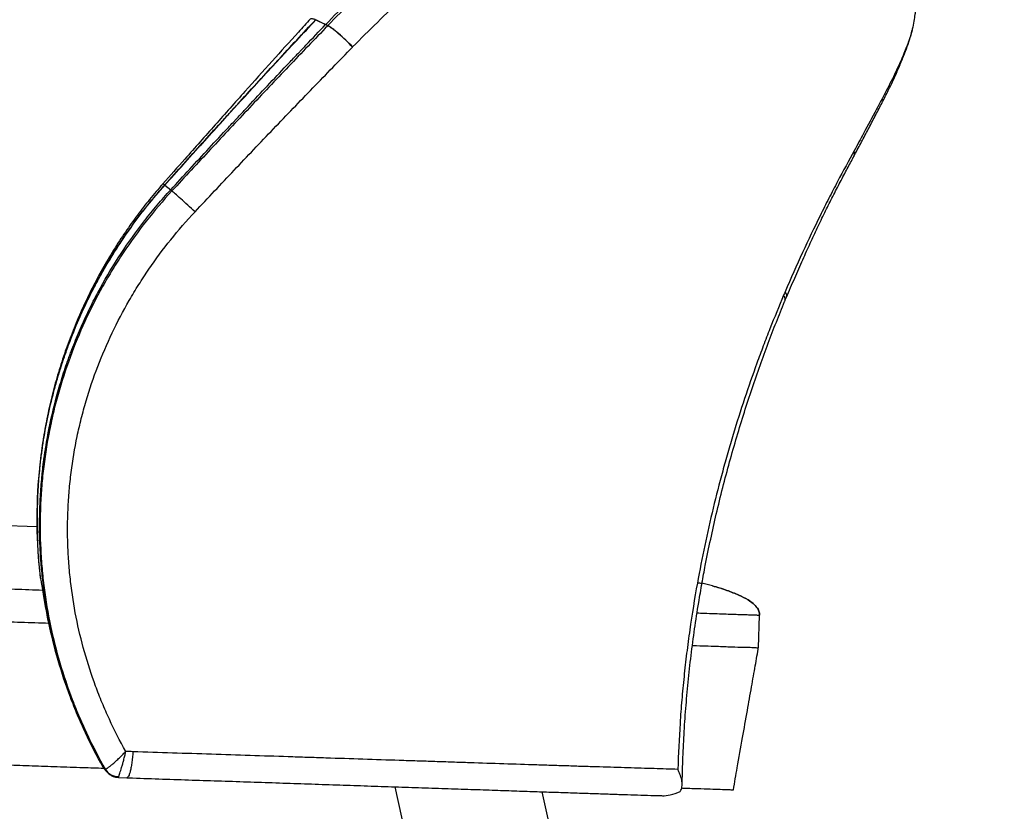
# Model space of a CAD drawing. Header units: millimetres. Extents: x 77 to 196, y 92 to 180.
# Tile 14 of 21: x 179 to 195, y 111 to 124. Entities that reach past the tile are written whole.
import ezdxf

# ---------------------------------------------------------------- set-up
doc = ezdxf.new("R2010")
doc.units = ezdxf.units.MM

msp = doc.modelspace()

# ---------------------------------------------------------------- linework, layer by layer
at = {"color": 7, "linetype": 'Continuous', "lineweight": 25}
for p, q in [((183.819, 123.657), (183.816, 123.659)), ((183.819, 123.657), (183.973, 123.581)), ((183.975, 123.583), (183.973, 123.581)), ((183.973, 123.581), (184.006, 123.563)), ((183.975, 123.583), (184.008, 123.565)), ((184.008, 123.565), (184.006, 123.563)), ((184.401, 123.224), (184.402, 123.226)), ((181.422, 121.034), (181.42, 121.035)), ((181.514, 120.958), (181.533, 120.94)), ((179.395, 115.608), (178.667, 115.634)), ((179.446, 114.811), (179.441, 114.847)), ((190.843, 113.69), (190.861, 114.207)), ((190.861, 114.207), (190.861, 114.207)), ((180.448, 111.778), (180.502, 111.718)), ((180.661, 111.634), (180.683, 111.631)), ((180.683, 111.631), (180.815, 111.626)), ((185.071, 111.482), (185.38, 110.097)), ((187.593, 110.591), (187.412, 111.403))]:
    msp.add_line(p, q, dxfattribs=at)
at = {"color": 8, "linetype": 'Continuous', "lineweight": 25}
for p, q in [((180.504, 111.717), (180.473, 111.757)), ((180.683, 111.633), (180.693, 111.645))]:
    msp.add_line(p, q, dxfattribs=at)
at = {"color": 7, "linetype": 'Continuous', "lineweight": 25, "flags": 128}
for points in [[(183.821, 123.659), (183.898, 123.621), (183.975, 123.583)], [(181.422, 121.034), (181.468, 120.996), (181.514, 120.958)], [(180.473, 111.757), (180.455, 111.778), (180.441, 111.794)]]:
    msp.add_lwpolyline(points, dxfattribs=at)
at = {"color": 7, "linetype": 'Continuous', "lineweight": 25}
for centre, radius, start, end in [((180.685, 111.889), 0.245, 211.5597, 271.8631), ((190.446, 111.45), 0.0148, 267.78, 268.1565)]:
    msp.add_arc(centre, radius, start, end, dxfattribs=at)
for points, knots in [([(194.309, 132.952), (194.279, 132.904), (194.243, 132.854), (194.203, 132.799), (194.2, 132.796), (194.196, 132.79), (194.188, 132.78), (194.181, 132.77), (194.166, 132.751), (194.156, 132.738), (194.136, 132.712), (194.125, 132.699), (194.104, 132.672), (194.094, 132.659), (194.078, 132.639), (194.073, 132.633), (194.062, 132.619), (194.057, 132.613), (194.041, 132.593), (194.03, 132.579), (194.014, 132.559), (194.008, 132.553), (193.998, 132.539), (193.981, 132.519), (193.964, 132.499), (193.947, 132.478), (193.941, 132.471), (193.93, 132.458), (193.913, 132.437), (193.895, 132.416), (193.86, 132.375), (193.836, 132.347), (193.799, 132.305), (193.787, 132.291), (193.763, 132.264), (193.726, 132.222), (193.638, 132.123), (193.561, 132.039), (193.404, 131.869), (193.297, 131.756), (193.133, 131.586), (193.078, 131.53), (192.967, 131.417), (192.911, 131.36), (192.797, 131.246), (192.739, 131.189), (192.649, 131.101), (192.619, 131.071), (192.558, 131.012), (192.527, 130.982), (192.431, 130.89), (192.365, 130.827), (192.256, 130.724), (192.218, 130.688), (192.14, 130.615), (192.1, 130.578), (191.978, 130.464), (191.893, 130.386), (191.72, 130.228), (191.63, 130.147), (191.516, 130.045), (191.493, 130.024), (191.447, 129.983), (191.424, 129.962), (191.377, 129.921), (191.353, 129.899), (191.305, 129.856), (191.28, 129.834), (191.251, 129.809), (191.247, 129.806), (191.241, 129.8), (191.231, 129.792), (191.208, 129.772), (191.162, 129.732), (191.123, 129.697), (191.069, 129.65), (191.042, 129.627), (190.987, 129.579), (190.959, 129.555), (190.903, 129.507), (190.875, 129.483), (190.833, 129.447), (190.819, 129.435), (190.79, 129.411), (190.776, 129.399), (190.73, 129.36), (190.697, 129.332), (190.643, 129.286), (190.624, 129.27), (190.586, 129.238), (190.568, 129.223), (190.533, 129.194), (190.516, 129.18), (190.483, 129.152), (190.466, 129.138), (190.439, 129.115), (190.43, 129.108), (190.411, 129.092), (190.402, 129.085), (190.374, 129.061), (190.354, 129.045), (190.316, 129.013), (190.297, 128.997), (190.258, 128.966), (190.239, 128.95), (190.179, 128.901), (190.137, 128.867), (190.072, 128.814), (190.05, 128.796), (190.004, 128.759), (189.981, 128.74), (189.933, 128.702), (189.909, 128.682), (189.859, 128.643), (189.832, 128.621), (189.772, 128.573), (189.739, 128.547), (189.694, 128.511), (189.685, 128.504), (189.666, 128.49), (189.657, 128.482), (189.627, 128.459), (189.603, 128.44), (189.562, 128.408), (189.548, 128.397), (189.525, 128.379), (189.517, 128.372), (189.5, 128.36), (189.492, 128.353), (189.451, 128.322), (189.422, 128.299), (189.372, 128.26), (189.35, 128.243), (189.323, 128.222), (189.315, 128.216), (189.3, 128.204), (189.294, 128.199), (189.261, 128.174), (189.236, 128.154), (189.187, 128.116), (189.164, 128.097), (189.119, 128.062), (189.098, 128.045), (189.055, 128.011), (189.033, 127.994), (188.969, 127.943), (188.925, 127.909), (188.837, 127.839), (188.793, 127.804), (188.658, 127.697), (188.568, 127.625), (188.389, 127.482), (188.3, 127.41), (188.033, 127.195), (187.857, 127.052), (187.333, 126.623), (186.993, 126.34), (186.326, 125.775), (186, 125.492), (185.526, 125.071), (185.371, 124.931), (185.069, 124.654), (184.921, 124.516), (184.491, 124.107), (184.222, 123.841), (183.975, 123.583)], [0, 0, 0, 0, 0.03125, 0.03125, 0.033203, 0.033203, 0.035156, 0.039063, 0.039063, 0.046875, 0.046875, 0.054688, 0.054688, 0.0625, 0.0625, 0.066406, 0.066406, 0.070312, 0.070312, 0.078125, 0.078125, 0.082031, 0.082031, 0.085937, 0.09375, 0.09375, 0.097656, 0.097656, 0.101562, 0.109375, 0.109375, 0.125, 0.125, 0.132812, 0.132812, 0.140625, 0.15625, 0.1875, 0.1875, 0.25, 0.25, 0.28125, 0.28125, 0.3125, 0.3125, 0.34375, 0.34375, 0.359375, 0.359375, 0.375, 0.375, 0.40625, 0.40625, 0.421875, 0.421875, 0.4375, 0.4375, 0.46875, 0.46875, 0.5, 0.5, 0.507812, 0.507812, 0.515625, 0.515625, 0.523437, 0.523437, 0.53125, 0.53125, 0.532227, 0.532227, 0.533203, 0.535156, 0.539062, 0.546875, 0.546875, 0.554687, 0.554687, 0.5625, 0.5625, 0.570312, 0.570312, 0.574219, 0.574219, 0.578125, 0.578125, 0.585937, 0.585937, 0.589844, 0.589844, 0.59375, 0.59375, 0.597656, 0.597656, 0.601562, 0.601562, 0.603516, 0.603516, 0.605469, 0.605469, 0.609375, 0.609375, 0.613281, 0.613281, 0.617187, 0.617187, 0.625, 0.625, 0.628906, 0.628906, 0.632812, 0.632812, 0.636719, 0.636719, 0.640625, 0.640625, 0.644531, 0.644531, 0.645508, 0.645508, 0.646484, 0.646484, 0.648437, 0.648437, 0.649414, 0.649414, 0.649902, 0.649902, 0.650391, 0.650391, 0.652344, 0.652344, 0.654297, 0.654297, 0.655273, 0.655273, 0.65625, 0.65625, 0.660156, 0.660156, 0.664062, 0.664062, 0.667969, 0.667969, 0.671875, 0.671875, 0.679687, 0.679687, 0.6875, 0.6875, 0.703125, 0.703125, 0.71875, 0.71875, 0.75, 0.75, 0.8125, 0.8125, 0.875, 0.875, 0.90625, 0.90625, 0.9375, 0.9375, 1, 1, 1, 1]), ([(194.407, 132.935), (194.39, 132.908), (194.372, 132.882), (194.334, 132.828), (194.314, 132.8), (194.271, 132.744), (194.248, 132.715), (194.202, 132.656), (194.177, 132.626), (194.14, 132.579), (194.127, 132.563), (194.101, 132.532), (194.088, 132.516), (194.048, 132.467), (194.021, 132.435), (193.936, 132.335), (193.876, 132.267), (193.687, 132.056), (193.55, 131.908), (193.327, 131.675), (193.25, 131.596), (193.091, 131.434), (193.008, 131.351), (192.753, 131.098), (192.571, 130.923), (192.281, 130.651), (192.182, 130.558), (191.978, 130.372), (191.874, 130.277), (191.715, 130.134), (191.661, 130.086), (191.553, 129.99), (191.498, 129.941), (191.416, 129.868), (191.388, 129.844), (191.332, 129.795), (191.304, 129.771), (191.22, 129.698), (191.163, 129.649), (191.049, 129.55), (190.991, 129.501), (190.904, 129.427), (190.875, 129.403), (190.816, 129.353), (190.786, 129.328), (190.698, 129.254), (190.638, 129.204), (190.548, 129.13), (190.518, 129.105), (190.457, 129.055), (190.427, 129.03), (190.335, 128.955), (190.273, 128.904), (190.149, 128.804), (190.087, 128.754), (189.96, 128.653), (189.897, 128.603), (189.769, 128.502), (189.704, 128.451), (189.574, 128.35), (189.508, 128.3), (189.376, 128.198), (189.31, 128.147), (189.178, 128.044), (189.112, 127.991), (188.979, 127.887), (188.913, 127.835), (188.58, 127.572), (188.312, 127.358), (187.774, 126.923), (187.503, 126.702), (187.095, 126.365), (186.958, 126.251), (186.686, 126.022), (186.55, 125.907), (186.141, 125.558), (185.869, 125.321), (185.463, 124.959), (185.328, 124.837), (185.059, 124.59), (184.925, 124.466), (184.659, 124.214), (184.527, 124.087), (184.266, 123.829), (184.136, 123.698), (184.008, 123.565)], [0, 0, 0, 0, 0.015625, 0.015625, 0.03125, 0.03125, 0.046875, 0.046875, 0.0625, 0.0625, 0.070313, 0.070313, 0.078125, 0.078125, 0.09375, 0.09375, 0.125, 0.125, 0.1875, 0.1875, 0.21875, 0.21875, 0.25, 0.25, 0.3125, 0.3125, 0.34375, 0.34375, 0.375, 0.375, 0.390625, 0.390625, 0.40625, 0.40625, 0.414062, 0.414062, 0.421875, 0.421875, 0.4375, 0.4375, 0.453125, 0.453125, 0.460937, 0.460937, 0.46875, 0.46875, 0.484375, 0.484375, 0.492187, 0.492187, 0.5, 0.5, 0.515625, 0.515625, 0.53125, 0.53125, 0.546875, 0.546875, 0.5625, 0.5625, 0.578125, 0.578125, 0.59375, 0.59375, 0.609375, 0.609375, 0.625, 0.625, 0.6875, 0.6875, 0.75, 0.75, 0.78125, 0.78125, 0.8125, 0.8125, 0.875, 0.875, 0.90625, 0.90625, 0.9375, 0.9375, 0.96875, 0.96875, 1, 1, 1, 1]), ([(184.402, 123.226), (184.661, 123.49), (184.926, 123.746), (185.327, 124.122), (185.462, 124.246), (185.733, 124.491), (185.869, 124.612), (186.278, 124.972), (186.551, 125.207), (186.962, 125.553), (187.099, 125.668), (187.372, 125.895), (187.509, 126.008), (187.918, 126.343), (188.19, 126.562), (188.73, 126.994), (188.998, 127.206), (189.331, 127.466), (189.397, 127.518), (189.529, 127.622), (189.596, 127.673), (189.728, 127.775), (189.794, 127.826), (189.926, 127.925), (189.991, 127.975), (190.315, 128.224), (190.565, 128.422), (190.868, 128.668), (190.928, 128.718), (191.048, 128.816), (191.107, 128.864), (191.283, 129.011), (191.398, 129.108), (191.539, 129.229), (191.567, 129.253), (191.624, 129.301), (191.651, 129.326), (191.707, 129.373), (191.735, 129.397), (191.79, 129.445), (191.817, 129.469), (191.899, 129.541), (191.953, 129.589), (192.06, 129.684), (192.113, 129.731), (192.27, 129.872), (192.373, 129.965), (192.573, 130.149), (192.671, 130.24), (192.861, 130.418), (192.953, 130.506), (193.132, 130.678), (193.219, 130.763), (193.386, 130.929), (193.467, 131.011), (193.623, 131.171), (193.698, 131.249), (193.844, 131.403), (193.914, 131.477), (194.048, 131.623), (194.112, 131.694), (194.204, 131.798), (194.234, 131.832), (194.292, 131.899), (194.32, 131.932), (194.375, 131.997), (194.402, 132.029), (194.441, 132.077), (194.453, 132.093), (194.479, 132.124), (194.491, 132.14), (194.527, 132.186), (194.551, 132.215), (194.596, 132.273), (194.618, 132.301), (194.658, 132.357), (194.678, 132.383), (194.714, 132.436), (194.73, 132.462), (194.746, 132.488)], [0, 0, 0, 0, 0.0625, 0.0625, 0.09375, 0.09375, 0.125, 0.125, 0.1875, 0.1875, 0.21875, 0.21875, 0.25, 0.25, 0.3125, 0.3125, 0.375, 0.375, 0.390625, 0.390625, 0.40625, 0.40625, 0.421875, 0.421875, 0.4375, 0.4375, 0.5, 0.5, 0.515625, 0.515625, 0.53125, 0.53125, 0.5625, 0.5625, 0.570313, 0.570313, 0.578125, 0.578125, 0.585938, 0.585938, 0.59375, 0.59375, 0.609375, 0.609375, 0.625, 0.625, 0.65625, 0.65625, 0.6875, 0.6875, 0.71875, 0.71875, 0.75, 0.75, 0.78125, 0.78125, 0.8125, 0.8125, 0.84375, 0.84375, 0.875, 0.875, 0.890625, 0.890625, 0.90625, 0.90625, 0.921875, 0.921875, 0.929688, 0.929688, 0.9375, 0.9375, 0.953125, 0.953125, 0.96875, 0.96875, 0.984375, 0.984375, 1, 1, 1, 1]), ([(193.341, 123.82), (193.341, 123.816), (193.339, 123.809), (193.327, 123.745), (193.313, 123.645), (193.294, 123.553), (193.285, 123.51)], [0, 0, 0, 0, 0.254568, 0.51059, 0.770316, 1, 1, 1, 1]), ([(183.731, 123.671), (183.668, 123.601), (183.466, 123.378), (183.118, 122.995), (182.678, 122.505), (182.217, 121.986), (181.783, 121.497), (181.506, 121.184), (181.39, 121.053)], [0, 0, 0, 0, 0.081175, 0.258285, 0.442404, 0.644655, 0.850522, 1, 1, 1, 1]), ([(181.42, 121.035), (181.617, 121.257), (181.815, 121.477), (182.113, 121.807), (182.213, 121.917), (182.362, 122.082), (182.412, 122.137), (182.512, 122.246), (182.562, 122.301), (182.811, 122.574), (183.012, 122.792), (183.413, 123.227), (183.614, 123.443), (183.816, 123.659)], [0, 0, 0, 0, 0.25, 0.25, 0.375, 0.375, 0.4375, 0.4375, 0.5, 0.5, 0.75, 0.75, 1, 1, 1, 1]), ([(181.422, 121.034), (181.518, 121.141), (181.616, 121.25), (181.765, 121.416), (181.815, 121.472), (181.916, 121.584), (181.966, 121.64), (182.116, 121.806), (182.215, 121.916), (182.338, 122.051), (182.362, 122.078), (182.393, 122.111), (182.4, 122.119), (182.413, 122.133), (182.419, 122.14), (182.438, 122.161), (182.451, 122.175), (182.515, 122.246), (182.566, 122.302), (182.821, 122.58), (183.02, 122.796), (183.263, 123.059), (183.311, 123.112), (183.365, 123.17), (183.372, 123.177), (183.385, 123.191), (183.392, 123.198), (183.411, 123.219), (183.45, 123.261), (183.488, 123.302), (183.617, 123.44), (183.718, 123.549), (183.819, 123.657)], [0, 0, 0, 0, 0.125, 0.125, 0.1875, 0.1875, 0.25, 0.25, 0.375, 0.375, 0.40625, 0.40625, 0.414062, 0.414062, 0.421875, 0.421875, 0.4375, 0.4375, 0.5, 0.5, 0.75, 0.75, 0.8125, 0.8125, 0.820313, 0.820313, 0.828125, 0.828125, 0.84375, 0.875, 0.875, 1, 1, 1, 1]), ([(181.514, 120.958), (181.613, 121.066), (181.713, 121.175), (181.917, 121.396), (182.021, 121.509), (182.227, 121.731), (182.328, 121.84), (182.454, 121.975), (182.479, 122.002), (182.511, 122.036), (182.518, 122.043), (182.531, 122.057), (182.537, 122.064), (182.557, 122.085), (182.57, 122.1), (182.636, 122.17), (182.689, 122.226), (182.949, 122.504), (183.153, 122.721), (183.403, 122.984), (183.453, 123.036), (183.508, 123.094), (183.515, 123.102), (183.528, 123.116), (183.535, 123.123), (183.555, 123.143), (183.568, 123.157), (183.608, 123.199), (183.634, 123.227), (183.766, 123.365), (183.87, 123.474), (183.973, 123.581)], [0, 0, 0, 0, 0.125, 0.125, 0.25, 0.25, 0.375, 0.375, 0.40625, 0.40625, 0.414062, 0.414062, 0.421875, 0.421875, 0.4375, 0.4375, 0.5, 0.5, 0.75, 0.75, 0.8125, 0.8125, 0.820312, 0.820312, 0.828125, 0.828125, 0.84375, 0.84375, 0.875, 0.875, 1, 1, 1, 1]), ([(184.006, 123.563), (183.799, 123.348), (183.591, 123.132), (183.177, 122.697), (182.97, 122.48), (182.661, 122.151), (182.558, 122.042), (182.352, 121.823), (182.25, 121.713), (181.942, 121.382), (181.737, 121.162), (181.533, 120.94)], [0, 0, 0, 0, 0.25, 0.25, 0.5, 0.5, 0.625, 0.625, 0.75, 0.75, 1, 1, 1, 1]), ([(184.401, 123.224), (184.367, 123.259), (184.33, 123.297), (184.254, 123.369), (184.215, 123.404), (184.142, 123.467), (184.108, 123.495), (184.049, 123.538), (184.024, 123.555), (184.006, 123.563)], [0, 0, 0, 0, 0.25, 0.25, 0.5, 0.5, 0.75, 0.75, 1, 1, 1, 1]), ([(184.402, 123.226), (184.369, 123.261), (184.331, 123.298), (184.255, 123.371), (184.217, 123.406), (184.143, 123.469), (184.109, 123.496), (184.05, 123.54), (184.026, 123.556), (184.008, 123.565)], [0, 0, 0, 0, 0.25, 0.25, 0.5, 0.5, 0.75, 0.75, 1, 1, 1, 1]), ([(192.344, 121.462), (192.358, 121.488), (192.409, 121.585), (192.494, 121.747), (192.602, 121.95), (192.707, 122.15), (192.809, 122.346), (192.905, 122.535), (192.994, 122.718), (193.062, 122.873), (193.11, 122.99), (193.156, 123.103), (193.206, 123.231), (193.25, 123.363), (193.274, 123.452), (193.281, 123.487), (193.282, 123.493)], [0, 0, 0, 0, 0.029097, 0.107248, 0.18777, 0.273319, 0.359912, 0.447874, 0.537547, 0.629301, 0.680308, 0.732978, 0.830071, 0.919591, 0.986696, 1, 1, 1, 1]), ([(181.9, 120.609), (182.106, 120.83), (182.314, 121.05), (182.729, 121.489), (182.937, 121.708), (183.354, 122.144), (183.563, 122.361), (183.982, 122.794), (184.191, 123.009), (184.401, 123.224)], [0, 0, 0, 0, 0.25, 0.25, 0.5, 0.5, 0.75, 0.75, 1, 1, 1, 1]), ([(192.365, 121.579), (192.279, 121.424), (192.189, 121.261), (192.053, 121.002), (192.007, 120.914), (191.914, 120.733), (191.868, 120.64), (191.729, 120.358), (191.635, 120.162), (191.45, 119.759), (191.358, 119.553), (191.267, 119.341)], [0, 0, 0, 0, 0.25, 0.25, 0.375, 0.375, 0.5, 0.5, 0.75, 0.75, 1, 1, 1, 1]), ([(191.289, 119.254), (191.332, 119.355), (191.419, 119.556), (191.544, 119.842), (191.664, 120.108), (191.78, 120.358), (191.894, 120.595), (192.011, 120.829), (192.127, 121.054), (192.238, 121.266), (192.31, 121.398), (192.344, 121.462)], [0, 0, 0, 0, 0.12239, 0.243984, 0.35556, 0.459526, 0.56972, 0.676273, 0.788204, 0.897963, 1, 1, 1, 1]), ([(192.342, 121.463), (192.344, 121.465), (192.371, 121.494), (192.368, 121.538), (192.365, 121.579)], [0, 0, 0, 0, 0.08812, 1, 1, 1, 1]), ([(179.446, 114.811), (179.414, 115.089), (179.397, 115.367), (179.391, 115.924), (179.403, 116.203), (179.457, 116.763), (179.498, 117.039), (179.609, 117.585), (179.678, 117.854), (179.846, 118.387), (179.944, 118.649), (180.085, 118.973), (180.114, 119.038), (180.174, 119.166), (180.205, 119.229), (180.299, 119.418), (180.365, 119.542), (180.573, 119.908), (180.725, 120.144), (180.971, 120.487), (181.056, 120.6), (181.189, 120.765), (181.234, 120.82), (181.326, 120.928), (181.372, 120.982), (181.42, 121.035)], [0, 0, 0, 0, 0.125, 0.125, 0.25, 0.25, 0.375, 0.375, 0.5, 0.5, 0.625, 0.625, 0.65625, 0.65625, 0.6875, 0.6875, 0.75, 0.75, 0.875, 0.875, 0.9375, 0.9375, 0.96875, 0.96875, 1, 1, 1, 1]), ([(181.389, 121.054), (181.379, 121.043), (181.299, 120.951), (181.154, 120.777), (180.957, 120.521), (180.767, 120.252), (180.583, 119.966), (180.409, 119.668), (180.246, 119.361), (180.097, 119.046), (179.961, 118.724), (179.838, 118.395), (179.729, 118.059), (179.634, 117.718), (179.555, 117.374), (179.492, 117.028), (179.444, 116.681), (179.412, 116.33), (179.395, 115.976), (179.391, 115.661), (179.4, 115.465), (179.403, 115.387)], [0, 0, 0, 0, 0.0071518, 0.0588781, 0.110062, 0.1633478, 0.2188697, 0.2747165, 0.331172, 0.3873508, 0.4440963, 0.5012738, 0.5587359, 0.6163205, 0.6739001, 0.7309905, 0.7880325, 0.8455525, 0.9034867, 0.9617634, 1, 1, 1, 1]), ([(179.449, 114.799), (179.445, 114.834), (179.441, 114.868), (179.437, 114.91), (179.436, 114.919), (179.434, 114.936), (179.433, 114.945), (179.431, 114.971), (179.429, 114.989), (179.421, 115.075), (179.416, 115.144), (179.411, 115.221), (179.41, 115.23), (179.409, 115.247), (179.409, 115.256), (179.407, 115.282), (179.406, 115.299), (179.404, 115.352), (179.402, 115.386), (179.4, 115.456), (179.399, 115.49), (179.397, 115.541), (179.397, 115.559), (179.396, 115.594), (179.396, 115.611), (179.395, 115.699), (179.395, 115.768), (179.397, 115.907), (179.399, 115.976), (179.408, 116.184), (179.417, 116.324), (179.431, 116.476), (179.432, 116.485), (179.434, 116.502), (179.434, 116.51), (179.437, 116.536), (179.439, 116.553), (179.444, 116.605), (179.448, 116.64), (179.457, 116.71), (179.461, 116.745), (179.468, 116.798), (179.471, 116.815), (179.476, 116.85), (179.478, 116.867), (179.501, 117.022), (179.525, 117.16), (179.58, 117.434), (179.611, 117.569), (179.663, 117.772), (179.681, 117.84), (179.72, 117.974), (179.74, 118.041), (179.782, 118.175), (179.803, 118.241), (179.837, 118.34), (179.849, 118.374), (179.873, 118.441), (179.885, 118.474), (179.947, 118.639), (180, 118.77), (180.07, 118.931), (180.084, 118.964), (180.113, 119.029), (180.128, 119.061), (180.173, 119.157), (180.204, 119.22), (180.267, 119.347), (180.299, 119.409), (180.365, 119.533), (180.399, 119.595), (180.503, 119.778), (180.576, 119.899), (180.728, 120.137), (180.807, 120.253), (180.93, 120.425), (180.972, 120.482), (181.036, 120.567), (181.058, 120.595), (181.102, 120.651), (181.124, 120.679), (181.235, 120.818), (181.327, 120.927), (181.422, 121.034)], [0, 0, 0, 0, 0.015625, 0.015625, 0.019531, 0.019531, 0.023438, 0.023438, 0.03125, 0.03125, 0.0625, 0.0625, 0.066406, 0.066406, 0.070313, 0.070313, 0.078125, 0.078125, 0.09375, 0.09375, 0.109375, 0.109375, 0.117187, 0.117187, 0.125, 0.125, 0.15625, 0.15625, 0.1875, 0.1875, 0.25, 0.25, 0.253906, 0.253906, 0.257812, 0.257812, 0.265625, 0.265625, 0.28125, 0.28125, 0.296875, 0.296875, 0.304687, 0.304687, 0.3125, 0.3125, 0.375, 0.375, 0.4375, 0.4375, 0.46875, 0.46875, 0.5, 0.5, 0.53125, 0.53125, 0.546875, 0.546875, 0.5625, 0.5625, 0.625, 0.625, 0.640625, 0.640625, 0.65625, 0.65625, 0.6875, 0.6875, 0.71875, 0.71875, 0.75, 0.75, 0.8125, 0.8125, 0.875, 0.875, 0.90625, 0.90625, 0.921875, 0.921875, 0.9375, 0.9375, 1, 1, 1, 1]), ([(180.473, 111.757), (180.398, 111.888), (180.328, 112.019), (180.256, 112.162), (180.25, 112.174), (180.238, 112.198), (180.233, 112.21), (180.215, 112.245), (180.204, 112.269), (180.17, 112.34), (180.148, 112.388), (180.083, 112.53), (180.043, 112.625), (180, 112.731), (179.994, 112.744), (179.985, 112.769), (179.98, 112.781), (179.965, 112.818), (179.955, 112.843), (179.927, 112.917), (179.909, 112.966), (179.856, 113.113), (179.823, 113.211), (179.791, 113.314), (179.789, 113.321), (179.785, 113.334), (179.783, 113.34), (179.777, 113.359), (179.773, 113.372), (179.761, 113.41), (179.753, 113.436), (179.731, 113.512), (179.717, 113.563), (179.676, 113.715), (179.651, 113.816), (179.625, 113.927), (179.622, 113.941), (179.616, 113.966), (179.613, 113.979), (179.605, 114.018), (179.6, 114.043), (179.584, 114.12), (179.574, 114.171), (179.56, 114.247), (179.555, 114.273), (179.546, 114.325), (179.541, 114.35), (179.529, 114.427), (179.521, 114.478), (179.512, 114.542), (179.51, 114.555), (179.506, 114.581), (179.504, 114.594), (179.499, 114.633), (179.496, 114.659), (179.486, 114.736), (179.48, 114.787), (179.473, 114.851), (179.472, 114.864), (179.47, 114.891), (179.468, 114.904), (179.465, 114.943), (179.462, 114.968), (179.456, 115.046), (179.452, 115.098), (179.447, 115.174), (179.445, 115.201), (179.443, 115.253), (179.441, 115.279), (179.438, 115.357), (179.436, 115.409), (179.434, 115.486), (179.434, 115.513), (179.433, 115.565), (179.433, 115.591), (179.433, 115.669), (179.433, 115.721), (179.436, 115.877), (179.439, 115.981), (179.451, 116.19), (179.459, 116.296), (179.471, 116.416), (179.472, 116.428), (179.475, 116.454), (179.476, 116.467), (179.481, 116.506), (179.483, 116.532), (179.493, 116.61), (179.499, 116.662), (179.51, 116.742), (179.514, 116.767), (179.522, 116.819), (179.526, 116.844), (179.538, 116.922), (179.547, 116.973), (179.593, 117.231), (179.638, 117.434), (179.719, 117.738), (179.748, 117.839), (179.81, 118.04), (179.843, 118.139), (179.886, 118.263), (179.895, 118.288), (179.914, 118.338), (179.923, 118.363), (179.951, 118.438), (179.97, 118.487), (180.029, 118.635), (180.07, 118.732), (180.135, 118.877), (180.158, 118.926), (180.203, 119.022), (180.226, 119.07), (180.297, 119.213), (180.346, 119.307), (180.499, 119.586), (180.608, 119.767), (180.842, 120.123), (180.966, 120.296), (181.13, 120.507), (181.163, 120.549), (181.231, 120.633), (181.266, 120.674), (181.37, 120.797), (181.441, 120.878), (181.514, 120.958)], [0.0177991, 0.0177991, 0.0177991, 0.0177991, 0.0625, 0.0625, 0.0664062, 0.0664062, 0.0703125, 0.0703125, 0.078125, 0.078125, 0.09375, 0.09375, 0.125, 0.125, 0.1289062, 0.1289062, 0.1328125, 0.1328125, 0.140625, 0.140625, 0.15625, 0.15625, 0.1875, 0.1875, 0.1894531, 0.1894531, 0.1914062, 0.1914062, 0.1953125, 0.1953125, 0.203125, 0.203125, 0.21875, 0.21875, 0.25, 0.25, 0.2539062, 0.2539062, 0.2578125, 0.2578125, 0.265625, 0.265625, 0.28125, 0.28125, 0.2890625, 0.2890625, 0.296875, 0.296875, 0.3125, 0.3125, 0.3164062, 0.3164062, 0.3203125, 0.3203125, 0.328125, 0.328125, 0.34375, 0.34375, 0.3476562, 0.3476562, 0.3515625, 0.3515625, 0.359375, 0.359375, 0.375, 0.375, 0.3828125, 0.3828125, 0.390625, 0.390625, 0.40625, 0.40625, 0.4140625, 0.4140625, 0.421875, 0.421875, 0.4375, 0.4375, 0.46875, 0.46875, 0.5, 0.5, 0.5039062, 0.5039062, 0.5078125, 0.5078125, 0.515625, 0.515625, 0.53125, 0.53125, 0.5390625, 0.5390625, 0.546875, 0.546875, 0.5625, 0.5625, 0.625, 0.625, 0.65625, 0.65625, 0.6875, 0.6875, 0.6953125, 0.6953125, 0.703125, 0.703125, 0.71875, 0.71875, 0.75, 0.75, 0.765625, 0.765625, 0.78125, 0.78125, 0.8125, 0.8125, 0.875, 0.875, 0.9375, 0.9375, 0.953125, 0.953125, 0.96875, 0.96875, 1, 1, 1, 1]), ([(181.533, 120.94), (181.249, 120.631), (180.991, 120.304), (180.702, 119.871), (180.646, 119.783), (180.537, 119.605), (180.484, 119.514), (180.332, 119.242), (180.238, 119.057), (180.066, 118.681), (179.987, 118.491), (179.845, 118.104), (179.782, 117.908), (179.698, 117.609), (179.672, 117.509), (179.625, 117.307), (179.603, 117.206), (179.544, 116.902), (179.512, 116.697), (179.478, 116.389), (179.468, 116.286), (179.454, 116.08), (179.448, 115.977), (179.438, 115.668), (179.44, 115.462), (179.455, 115.153), (179.462, 115.05), (179.48, 114.845), (179.491, 114.743), (179.53, 114.439), (179.565, 114.238), (179.69, 113.641), (179.805, 113.251), (179.987, 112.774), (180.025, 112.679), (180.106, 112.491), (180.148, 112.397), (180.28, 112.119), (180.375, 111.938), (180.476, 111.761)], [0, 0, 0, 0, 0.125, 0.125, 0.15625, 0.15625, 0.1875, 0.1875, 0.25, 0.25, 0.3125, 0.3125, 0.375, 0.375, 0.40625, 0.40625, 0.4375, 0.4375, 0.5, 0.5, 0.53125, 0.53125, 0.5625, 0.5625, 0.625, 0.625, 0.65625, 0.65625, 0.6875, 0.6875, 0.75, 0.75, 0.875, 0.875, 0.90625, 0.90625, 0.9375, 0.9375, 1, 1, 1, 1]), ([(181.9, 120.609), (181.862, 120.644), (181.823, 120.68), (181.746, 120.75), (181.708, 120.784), (181.641, 120.846), (181.61, 120.873), (181.562, 120.916), (181.544, 120.931), (181.533, 120.94)], [0, 0, 0, 0, 0.25, 0.25, 0.5, 0.5, 0.75, 0.75, 1, 1, 1, 1]), ([(180.8, 112.043), (180.707, 112.209), (180.621, 112.379), (180.501, 112.64), (180.462, 112.727), (180.389, 112.904), (180.354, 112.992), (180.19, 113.438), (180.087, 113.803), (179.976, 114.362), (179.947, 114.55), (179.914, 114.836), (179.904, 114.931), (179.89, 115.123), (179.885, 115.22), (179.874, 115.508), (179.876, 115.701), (179.889, 115.99), (179.895, 116.086), (179.911, 116.279), (179.922, 116.375), (179.958, 116.663), (179.99, 116.853), (180.049, 117.138), (180.071, 117.232), (180.119, 117.42), (180.144, 117.514), (180.226, 117.792), (180.288, 117.974), (180.426, 118.334), (180.502, 118.511), (180.668, 118.861), (180.758, 119.032), (180.904, 119.286), (180.955, 119.37), (181.059, 119.535), (181.112, 119.617), (181.387, 120.019), (181.631, 120.323), (181.9, 120.609)], [0, 0, 0, 0, 0.0625, 0.0625, 0.09375, 0.09375, 0.125, 0.125, 0.25, 0.25, 0.3125, 0.3125, 0.34375, 0.34375, 0.375, 0.375, 0.4375, 0.4375, 0.46875, 0.46875, 0.5, 0.5, 0.5625, 0.5625, 0.59375, 0.59375, 0.625, 0.625, 0.6875, 0.6875, 0.75, 0.75, 0.8125, 0.8125, 0.84375, 0.84375, 0.875, 0.875, 1, 1, 1, 1]), ([(191.243, 119.285), (191.169, 119.11), (191.097, 118.933), (190.99, 118.663), (190.955, 118.572), (190.886, 118.389), (190.852, 118.297), (190.684, 117.834), (190.558, 117.457), (190.413, 116.976), (190.385, 116.88), (190.329, 116.686), (190.302, 116.589), (190.223, 116.296), (190.172, 116.101), (190.077, 115.708), (190.033, 115.51), (189.949, 115.114), (189.91, 114.915), (189.874, 114.716)], [0, 0, 0, 0, 0.125, 0.125, 0.1875, 0.1875, 0.25, 0.25, 0.5, 0.5, 0.5625, 0.5625, 0.625, 0.625, 0.75, 0.75, 0.875, 0.875, 1, 1, 1, 1]), ([(191.266, 119.201), (191.267, 119.204), (191.275, 119.223), (191.282, 119.241), (191.288, 119.256)], [0, 0, 0, 0, 0.1809648, 1, 1, 1, 1]), ([(189.947, 114.714), (189.964, 114.808), (190.008, 115.042), (190.083, 115.408), (190.175, 115.819), (190.276, 116.229), (190.384, 116.638), (190.499, 117.038), (190.618, 117.426), (190.741, 117.804), (190.868, 118.169), (190.996, 118.52), (191.126, 118.858), (191.217, 119.082), (191.263, 119.195), (191.266, 119.201)], [0, 0, 0, 0, 0.060457, 0.14968, 0.235497, 0.326207, 0.415497, 0.503275, 0.589521, 0.674307, 0.757375, 0.838571, 0.917945, 0.995589, 1, 1, 1, 1]), ([(172.502, 114.85), (173.082, 114.829), (173.952, 114.799), (174.968, 114.763), (175.421, 114.747), (175.593, 114.741), (175.625, 114.74), (175.641, 114.74), (175.649, 114.739), (175.653, 114.739), (175.655, 114.739), (175.655, 114.739), (175.656, 114.739), (175.656, 114.739), (175.726, 114.737), (175.927, 114.73), (176.587, 114.707), (177.035, 114.691), (177.197, 114.685), (177.222, 114.684), (177.229, 114.684), (177.231, 114.684), (177.232, 114.684), (177.232, 114.684), (177.233, 114.684), (177.233, 114.684), (177.233, 114.684), (177.233, 114.684), (177.233, 114.684), (177.251, 114.683), (177.415, 114.678), (177.651, 114.669), (177.886, 114.661), (177.981, 114.658), (178.006, 114.657), (178.014, 114.657), (178.018, 114.657), (178.02, 114.656), (178.021, 114.656), (178.021, 114.656), (178.022, 114.656), (178.04, 114.656), (178.123, 114.653), (178.301, 114.647), (178.394, 114.643), (178.413, 114.643), (178.415, 114.643), (178.416, 114.643), (178.416, 114.643), (178.416, 114.643), (178.416, 114.643), (178.416, 114.643), (178.417, 114.643), (178.422, 114.642), (178.449, 114.641), (178.515, 114.639), (178.612, 114.636), (178.701, 114.633), (178.76, 114.631), (178.789, 114.63), (178.803, 114.629), (178.809, 114.629), (178.813, 114.629), (178.815, 114.629), (178.892, 114.626), (179.114, 114.618), (179.336, 114.61), (179.484, 114.605)], [0, 0, 0, 0, 0.25, 0.375, 0.4375, 0.445312, 0.449219, 0.451172, 0.452148, 0.452637, 0.452881, 0.453003, 0.453003, 0.453125, 0.453125, 0.46875, 0.5, 0.625, 0.65625, 0.671875, 0.675781, 0.677734, 0.678711, 0.679199, 0.679443, 0.679504, 0.679504, 0.679565, 0.679565, 0.679687, 0.6875, 0.75, 0.78125, 0.789062, 0.791016, 0.791992, 0.79248, 0.792725, 0.792725, 0.792847, 0.792847, 0.792969, 0.796875, 0.8125, 0.84375, 0.847656, 0.848633, 0.849121, 0.849365, 0.849426, 0.849426, 0.849487, 0.849487, 0.849609, 0.851562, 0.859375, 0.875, 0.890625, 0.898437, 0.902344, 0.904297, 0.905273, 0.905273, 0.90625, 0.90625, 0.9375, 1, 1, 1, 1]), ([(179.484, 114.605), (179.481, 114.625), (179.478, 114.645), (179.471, 114.683), (179.468, 114.7), (179.464, 114.725), (179.462, 114.732), (179.459, 114.747), (179.458, 114.754), (179.454, 114.775), (179.451, 114.788), (179.449, 114.799)], [0, 0, 0, 0, 0.25, 0.25, 0.5, 0.5, 0.625, 0.625, 0.75, 0.75, 1, 1, 1, 1]), ([(189.874, 114.716), (189.829, 114.468), (189.789, 114.221), (189.736, 113.849), (189.719, 113.725), (189.689, 113.477), (189.675, 113.354), (189.649, 113.107), (189.637, 112.983), (189.616, 112.737), (189.607, 112.614), (189.583, 112.245), (189.571, 112.001), (189.564, 111.758)], [0, 0, 0, 0, 0.25, 0.25, 0.375, 0.375, 0.5, 0.5, 0.625, 0.625, 0.75, 0.75, 1, 1, 1, 1]), ([(189.632, 111.515), (189.635, 111.642), (189.641, 111.905), (189.661, 112.308), (189.689, 112.724), (189.727, 113.142), (189.773, 113.564), (189.829, 113.986), (189.887, 114.37), (189.93, 114.612), (189.949, 114.714)], [0, 0, 0, 0, 0.121066, 0.251078, 0.380783, 0.511489, 0.642693, 0.774034, 0.904899, 1, 1, 1, 1]), ([(190.861, 114.207), (190.86, 114.228), (190.857, 114.269), (190.82, 114.333), (190.759, 114.394), (190.663, 114.461), (190.523, 114.532), (190.332, 114.605), (190.136, 114.666), (190.002, 114.7), (189.947, 114.715)], [0, 0, 0, 0, 0.071769, 0.144261, 0.223746, 0.315131, 0.460953, 0.638494, 0.850393, 1, 1, 1, 1]), ([(190.112, 114.671), (190.112, 114.671), (190.191, 114.651), (190.332, 114.605), (190.522, 114.532), (190.662, 114.462), (190.758, 114.395), (190.817, 114.335), (190.856, 114.273), (190.86, 114.228), (190.861, 114.207)], [0, 0, 0, 0, 0.000303, 0.262023, 0.481063, 0.659104, 0.767608, 0.857243, 0.932322, 1, 1, 1, 1]), ([(172.485, 114.328), (173.668, 114.287), (174.851, 114.245), (176.329, 114.193), (176.625, 114.183), (177.217, 114.162), (177.513, 114.152), (177.882, 114.139), (177.956, 114.136), (178.104, 114.131), (178.178, 114.129), (178.326, 114.124), (178.4, 114.12), (178.548, 114.115), (178.622, 114.112), (178.769, 114.108), (178.843, 114.105), (178.991, 114.1), (179.064, 114.098), (179.286, 114.09), (179.433, 114.085), (179.58, 114.08)], [0, 0, 0, 0, 0.5, 0.5, 0.625, 0.625, 0.75, 0.75, 0.78125, 0.78125, 0.8125, 0.8125, 0.84375, 0.84375, 0.875, 0.875, 0.90625, 0.90625, 0.9375, 0.9375, 1, 1, 1, 1]), ([(180.441, 111.794), (180.341, 111.971), (180.247, 112.153), (180.117, 112.43), (180.075, 112.524), (179.996, 112.713), (179.958, 112.808), (179.778, 113.286), (179.664, 113.678), (179.58, 114.08)], [0, 0, 0, 0, 0.25, 0.25, 0.375, 0.375, 0.5, 0.5, 1, 1, 1, 1]), ([(189.796, 113.726), (189.801, 113.726), (189.877, 113.723), (190.004, 113.719), (190.215, 113.712), (190.423, 113.703), (190.614, 113.697), (190.747, 113.696), (190.824, 113.689), (190.843, 113.687), (190.843, 113.688), (190.843, 113.688)], [0, 0, 0, 0, 0.0063376, 0.1029653, 0.1995999, 0.3566646, 0.5137332, 0.6745954, 0.8355165, 0.9822878, 1, 1, 1, 1]), ([(190.446, 111.435), (190.466, 111.551), (190.515, 111.828), (190.589, 112.246), (190.664, 112.675), (190.732, 113.056), (190.791, 113.393), (190.828, 113.603), (190.846, 113.702)], [0, 0, 0, 0, 0.1543253, 0.36601, 0.5526985, 0.7183442, 0.8665195, 1, 1, 1, 1]), ([(172.347, 112.06), (172.556, 112.053), (172.973, 112.038), (173.596, 112.016), (174.214, 111.995), (174.722, 111.977), (175.12, 111.963), (175.411, 111.953), (175.701, 111.943), (175.99, 111.932), (176.278, 111.922), (176.566, 111.912), (176.852, 111.902), (177.137, 111.892), (177.422, 111.882), (177.705, 111.872), (177.988, 111.862), (178.271, 111.853), (178.521, 111.844), (178.74, 111.837), (178.928, 111.83), (179.12, 111.824), (179.315, 111.817), (179.513, 111.81), (179.714, 111.803), (179.919, 111.796), (180.109, 111.789), (180.287, 111.783), (180.396, 111.78), (180.451, 111.778)], [0, 0, 0, 0, 0.077427, 0.154221, 0.230379, 0.305901, 0.341882, 0.377749, 0.413502, 0.449141, 0.484666, 0.520077, 0.555373, 0.590558, 0.625625, 0.660561, 0.69541, 0.730212, 0.765105, 0.787933, 0.811186, 0.834845, 0.858924, 0.883417, 0.908325, 0.933653, 0.959393, 0.979324, 1, 1, 1, 1]), ([(180.476, 111.761), (180.478, 111.761), (180.482, 111.762), (180.49, 111.767), (180.494, 111.769), (180.501, 111.774), (180.506, 111.777), (180.515, 111.783), (180.52, 111.787), (180.532, 111.795), (180.537, 111.799), (180.556, 111.814), (180.57, 111.825), (180.601, 111.851), (180.617, 111.865), (180.652, 111.895), (180.669, 111.911), (180.706, 111.946), (180.725, 111.964), (180.753, 111.993), (180.763, 112.003), (180.777, 112.018), (180.782, 112.023), (180.791, 112.033), (180.796, 112.038), (180.8, 112.043)], [0, 0, 0, 0, 0.125, 0.125, 0.1875, 0.1875, 0.25, 0.25, 0.3125, 0.3125, 0.375, 0.375, 0.5, 0.5, 0.625, 0.625, 0.75, 0.75, 0.875, 0.875, 0.9375, 0.9375, 0.96875, 0.96875, 1, 1, 1, 1]), ([(180.693, 111.645), (180.695, 111.656), (180.7, 111.674), (180.715, 111.723), (180.724, 111.754), (180.74, 111.807), (180.746, 111.825), (180.757, 111.865), (180.762, 111.885), (180.774, 111.928), (180.779, 111.951), (180.787, 111.985), (180.79, 111.996), (180.794, 112.013), (180.795, 112.019), (180.798, 112.031), (180.799, 112.037), (180.8, 112.043)], [0, 0, 0, 0, 0.25, 0.25, 0.5, 0.5, 0.625, 0.625, 0.75, 0.75, 0.875, 0.875, 0.9375, 0.9375, 0.96875, 0.96875, 1, 1, 1, 1]), ([(189.564, 111.758), (189.444, 111.762), (189.318, 111.766), (189.054, 111.774), (188.915, 111.778), (188.627, 111.787), (188.477, 111.792), (188.242, 111.799), (188.163, 111.801), (188, 111.806), (187.918, 111.809), (187.751, 111.815), (187.666, 111.817), (187.497, 111.823), (187.411, 111.826), (187.153, 111.834), (186.978, 111.84), (186.623, 111.851), (186.443, 111.857), (186.17, 111.866), (186.078, 111.869), (185.94, 111.874), (185.894, 111.875), (185.801, 111.879), (185.755, 111.88), (185.661, 111.883), (185.614, 111.885), (185.521, 111.888), (185.474, 111.889), (185.379, 111.892), (185.332, 111.894), (185.237, 111.897), (185.19, 111.898), (184.952, 111.906), (184.759, 111.913), (184.371, 111.925), (184.175, 111.932), (183.878, 111.941), (183.778, 111.945), (183.579, 111.951), (183.479, 111.955), (182.977, 111.971), (182.571, 111.984), (181.75, 112.011), (181.334, 112.025), (180.914, 112.039)], [0, 0, 0, 0, 0.0625, 0.0625, 0.125, 0.125, 0.1875, 0.1875, 0.21875, 0.21875, 0.25, 0.25, 0.28125, 0.28125, 0.3125, 0.3125, 0.375, 0.375, 0.4375, 0.4375, 0.46875, 0.46875, 0.484375, 0.484375, 0.5, 0.5, 0.515625, 0.515625, 0.53125, 0.53125, 0.546875, 0.546875, 0.5625, 0.5625, 0.625, 0.625, 0.6875, 0.6875, 0.71875, 0.71875, 0.75, 0.75, 0.875, 0.875, 1, 1, 1, 1]), ([(180.476, 111.761), (180.478, 111.757), (180.479, 111.754), (180.477, 111.753), (180.476, 111.754), (180.473, 111.757)], [0, 0, 0, 0, 0.5, 0.5, 1, 1, 1, 1]), ([(189.603, 111.409), (189.617, 111.431), (189.626, 111.455), (189.631, 111.495), (189.632, 111.509), (189.632, 111.538), (189.631, 111.552), (189.625, 111.597), (189.617, 111.627), (189.601, 111.675), (189.594, 111.692), (189.584, 111.716), (189.58, 111.725), (189.573, 111.741), (189.569, 111.75), (189.564, 111.758)], [0, 0, 0, 0, 0.25, 0.25, 0.375, 0.375, 0.5, 0.5, 0.75, 0.75, 0.875, 0.875, 0.9375, 0.9375, 1, 1, 1, 1]), ([(180.504, 111.716), (180.508, 111.711), (180.52, 111.698), (180.549, 111.674), (180.589, 111.651), (180.635, 111.635), (180.667, 111.632), (180.683, 111.631)], [0, 0, 0, 0, 0.120644, 0.319314, 0.542302, 0.77954, 1, 1, 1, 1]), ([(180.815, 111.625), (180.827, 111.625), (180.998, 111.618), (181.325, 111.607), (181.797, 111.591), (182.264, 111.576), (182.726, 111.561), (183.184, 111.546), (183.638, 111.53), (184.087, 111.515), (184.53, 111.5), (184.967, 111.485), (185.397, 111.471), (185.818, 111.456), (186.224, 111.443), (186.609, 111.43), (186.964, 111.418), (187.289, 111.407), (187.599, 111.396), (187.894, 111.387), (188.172, 111.377), (188.426, 111.369), (188.658, 111.361), (188.876, 111.354), (189.085, 111.347), (189.223, 111.343), (189.287, 111.341), (189.287, 111.341)], [0, 0, 0, 0, 0.0033635, 0.0515071, 0.0994819, 0.1473326, 0.1951053, 0.2429171, 0.2911256, 0.3391542, 0.3872928, 0.4354759, 0.483624, 0.5316664, 0.5796169, 0.6253627, 0.66796, 0.7080033, 0.745896, 0.785914, 0.8238269, 0.8599226, 0.8945015, 0.9281171, 0.9635498, 0.9997095, 1, 1, 1, 1]), ([(189.625, 111.463), (189.647, 111.462), (189.764, 111.458), (189.933, 111.452), (190.128, 111.446), (190.28, 111.441), (190.378, 111.437), (190.439, 111.435), (190.443, 111.435), (190.445, 111.435)], [0, 0, 0, 0, 0.038207, 0.200237, 0.361298, 0.521569, 0.683972, 0.8451, 1, 1, 1, 1]), ([(189.288, 111.343), (189.298, 111.342), (189.349, 111.338), (189.459, 111.35), (189.55, 111.387), (189.603, 111.409)], [0, 0, 0, 0, 0.094136, 0.477976, 1, 1, 1, 1])]:
    msp.add_open_spline(points, degree=3, knots=knots, dxfattribs=at)
at = {"color": 8, "linetype": 'Continuous', "lineweight": 25}
for points, knots in [([(183.734, 123.67), (183.741, 123.674), (183.756, 123.682), (183.795, 123.667), (183.816, 123.659)], [0, 0, 0, 0, 0.472253, 1, 1, 1, 1]), ([(193.285, 123.51), (193.284, 123.504), (193.274, 123.452), (193.235, 123.329), (193.152, 123.119), (193.043, 122.863), (192.896, 122.572), (192.716, 122.235), (192.537, 121.9), (192.415, 121.671), (192.365, 121.579)], [0, 0, 0, 0, 0.015527, 0.151882, 0.288184, 0.437799, 0.587347, 0.741109, 0.89493, 1, 1, 1, 1]), ([(181.392, 121.051), (181.392, 121.052), (181.39, 121.057), (181.407, 121.044), (181.42, 121.035)], [0, 0, 0, 0, 0.280625, 1, 1, 1, 1]), ([(191.26, 119.204), (191.263, 119.208), (191.28, 119.227), (191.259, 119.26), (191.243, 119.285)], [0, 0, 0, 0, 0.229419, 1, 1, 1, 1]), ([(191.282, 119.259), (191.286, 119.263), (191.304, 119.282), (191.283, 119.315), (191.267, 119.341)], [0, 0, 0, 0, 0.226991, 1, 1, 1, 1]), ([(189.948, 114.714), (189.948, 114.714), (189.95, 114.712), (189.939, 114.711), (189.916, 114.711), (189.888, 114.714), (189.874, 114.716)], [0, 0, 0, 0, 0.015798, 0.343866, 0.671933, 1, 1, 1, 1]), ([(189.87, 114.242), (189.907, 114.24), (190.008, 114.237), (190.15, 114.232), (190.3, 114.227), (190.431, 114.222), (190.546, 114.218), (190.643, 114.215), (190.728, 114.212), (190.779, 114.21), (190.813, 114.209), (190.837, 114.208), (190.852, 114.207), (190.858, 114.207), (190.86, 114.207), (190.861, 114.207), (190.861, 114.207), (190.861, 114.207), (190.861, 114.207), (190.861, 114.207), (190.861, 114.207), (190.861, 114.207), (190.861, 114.207), (190.861, 114.207), (190.861, 114.207), (190.861, 114.207), (190.861, 114.207), (190.861, 114.207), (190.861, 114.207), (190.861, 114.207), (190.861, 114.207), (190.861, 114.207), (190.861, 114.207), (190.861, 114.207), (190.861, 114.207), (190.861, 114.207), (190.861, 114.207), (190.861, 114.207), (190.861, 114.207), (190.861, 114.207), (190.861, 114.207), (190.861, 114.207), (190.861, 114.207), (190.861, 114.207), (190.861, 114.207), (190.861, 114.207), (190.861, 114.207), (190.861, 114.207), (190.861, 114.207), (190.861, 114.207), (190.861, 114.207), (190.861, 114.207), (190.861, 114.207), (190.861, 114.207), (190.861, 114.207), (190.861, 114.207), (190.861, 114.207), (190.861, 114.207), (190.861, 114.207), (190.861, 114.207), (190.861, 114.207), (190.861, 114.207)], [0, 0, 0, 0, 0.049545, 0.131644, 0.212679, 0.293919, 0.373479, 0.455968, 0.536849, 0.618097, 0.676639, 0.730205, 0.778825, 0.818559, 0.83904, 0.849435, 0.854671, 0.857299, 0.858615, 0.859274, 0.859604, 0.859769, 0.859851, 0.859892, 0.859913, 0.859923, 0.859928, 0.859931, 0.859932, 0.859933, 0.859933, 0.859933, 0.859933, 0.860103, 0.861507, 0.865471, 0.880574, 0.905241, 0.921161, 0.930018, 0.934671, 0.937053, 0.938258, 0.938865, 0.939168, 0.939321, 0.939397, 0.939435, 0.939454, 0.939463, 0.939468, 0.939471, 0.939472, 0.939472, 0.939473, 0.939473, 0.939473, 0.950691, 0.970038, 0.997515, 1, 1, 1, 1]), ([(180.914, 112.039), (180.912, 112.007), (180.907, 111.943), (180.896, 111.856), (180.883, 111.778), (180.869, 111.714), (180.852, 111.665), (180.835, 111.636), (180.823, 111.623), (180.816, 111.627), (180.816, 111.627)], [0, 0, 0, 0, 0.13987, 0.279741, 0.419611, 0.559482, 0.699352, 0.839222, 0.979093, 1, 1, 1, 1])]:
    msp.add_open_spline(points, degree=3, knots=knots, dxfattribs=at)
at = {"color": 7, "linetype": 'Continuous', "lineweight": 25}
for points in [[(191.267, 119.341), (191.259, 119.322), (191.251, 119.303), (191.243, 119.285)], [(179.449, 114.799), (179.448, 114.803), (179.447, 114.807), (179.446, 114.811)], [(179.58, 114.08), (179.542, 114.254), (179.51, 114.429), (179.484, 114.605)], [(180.914, 112.039), (180.876, 112.04), (180.838, 112.041), (180.8, 112.043)], [(180.451, 111.778), (180.448, 111.783), (180.444, 111.788), (180.441, 111.794)]]:
    msp.add_open_spline(points, degree=3, dxfattribs=at)

doc.saveas('drawing.dxf')
